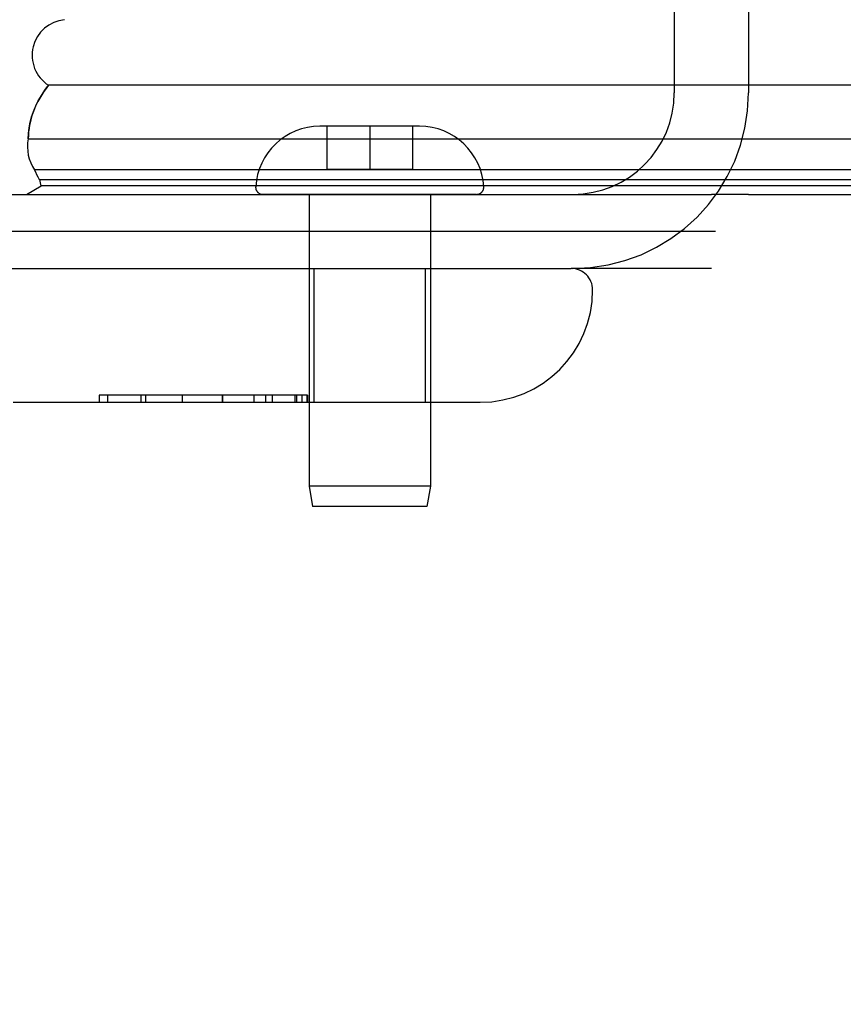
# Model space of a CAD drawing. Header units: inches. Extents: x 0 to 227, y 0 to 147.
# Tile 20 of 256: x 41.57 to 42.72, y 25.03 to 26.41. Entities that reach past the tile are written whole.
import ezdxf

# ---------------------------------------------------------------- set-up
doc = ezdxf.new("R2010")
doc.units = ezdxf.units.IN
doc.header["$LTSCALE"] = 12.466667
doc.header["$MEASUREMENT"] = 0
doc.linetypes.add('HIDDEN', pattern=[0.2, 0.1, -0.1])
doc.layers.get('0').update_dxf_attribs({"linetype": 'CONTINUOUS'})
doc.layers.add('DEFAULT_2', color=8, linetype='HIDDEN')
doc.layers.add('LEFTHAND_DOOR_ASSEMBLY', color=7, linetype='CONTINUOUS')

msp = doc.modelspace()

# ---------------------------------------------------------------- linework, layer by layer
at = {"color": 3, "linetype": 'Continuous'}
msp.add_line((41.0652, 26.1657), (42.5372, 26.1657), dxfattribs=at)
at = {"color": 7, "linetype": 'Continuous'}
for p, q in [((42.5892, 26.1657), (99.0892, 26.1657)), ((42.5429, 26.1137), (40.9542, 26.1137))]:
    msp.add_line(p, q, dxfattribs=at)
at = {"layer": 'DEFAULT_2', "color": 8, "linetype": 'HIDDEN'}
for p, q in [((42.4852, 26.5708), (42.4852, 26.3082)), ((42.5892, 26.5708), (42.5892, 26.3082)), ((42.5372, 26.0617), (42.3427, 26.0617))]:
    msp.add_line(p, q, dxfattribs=at)
for radius in [0.2465, 0.1425]:
    msp.add_arc((42.3427, 26.3082), radius, 270, 360, dxfattribs=at)
at = {"layer": 'LEFTHAND_DOOR_ASSEMBLY', "color": 7, "linetype": 'Continuous'}
for p, q in [((41.6027, 26.3116), (41.608, 26.3186)), ((55.9012, 26.3186), (41.608, 26.3186)), ((41.5796, 26.2434), (55.9012, 26.2434)), ((55.9012, 26.2), (41.5885, 26.2)), ((41.5769, 26.1657), (41.5976, 26.1776)), ((55.9012, 26.1863), (41.5953, 26.1863)), ((55.9012, 26.1776), (41.5976, 26.1776)), ((42.5892, 26.1657), (42.5372, 26.1657))]:
    msp.add_line(p, q, dxfattribs=at)
at = {"layer": 'LEFTHAND_DOOR_ASSEMBLY', "color": 8, "linetype": 'HIDDEN'}
for p, q in [((42.0564, 26.2612), (41.9882, 26.2612)), ((41.9982, 26.2612), (41.9982, 26.2012)), ((42.0582, 26.2612), (42.0564, 26.2612)), ((42.0582, 26.2612), (42.0582, 26.2012)), ((42.1282, 26.2612), (42.0582, 26.2612)), ((42.1182, 26.2612), (42.1182, 26.2012)), ((41.9982, 26.2012), (42.1182, 26.2012)), ((42.2081, 26.1657), (41.9083, 26.1657)), ((41.9732, 26.1657), (41.9732, 25.7565)), ((42.1432, 26.1657), (42.1432, 25.7565)), ((41.2144, 26.0617), (42.3407, 26.0617)), ((41.9802, 25.8742), (41.9802, 26.0617)), ((42.1362, 25.8742), (42.1362, 26.0617)), ((41.6789, 25.8842), (41.6789, 25.8742)), ((41.9709, 25.8842), (41.6789, 25.8842)), ((41.6909, 25.8742), (41.6909, 25.8842)), ((41.7373, 25.8842), (41.7373, 25.8742)), ((41.7445, 25.8742), (41.7445, 25.8842)), ((41.7955, 25.8842), (41.7955, 25.8742)), ((41.7955, 25.8842), (41.7955, 25.8742)), ((41.7957, 25.8742), (41.7957, 25.8842)), ((41.8518, 25.8842), (41.8518, 25.8742)), ((41.8519, 25.8742), (41.8519, 25.8842)), ((41.8964, 25.8742), (41.8964, 25.8842)), ((41.9123, 25.8842), (41.9123, 25.8742)), ((41.9218, 25.8742), (41.9218, 25.8842)), ((41.9538, 25.8742), (41.9538, 25.8842)), ((41.9562, 25.8742), (41.9562, 25.8842)), ((41.9635, 25.8742), (41.9635, 25.8842)), ((41.9707, 25.8742), (41.9707, 25.8842)), ((41.9709, 25.8842), (41.9709, 25.8742)), ((41.5582, 25.8742), (42.2132, 25.8742)), ((41.9732, 25.7565), (41.9782, 25.7282)), ((42.1432, 25.7565), (41.9732, 25.7565)), ((42.1432, 25.7565), (42.1382, 25.7282)), ((42.1382, 25.7282), (41.9782, 25.7282))]:
    msp.add_line(p, q, dxfattribs=at)
at = {"layer": 'LEFTHAND_DOOR_ASSEMBLY', "color": 7, "linetype": 'Continuous'}
for points in [[(41.5796, 26.2434), (41.5799, 26.2512), (41.5808, 26.259), (41.5822, 26.2667), (41.5842, 26.2744), (41.5868, 26.2821), (41.59, 26.2896), (41.5936, 26.297), (41.5979, 26.3044), (41.6027, 26.3116)], [(41.5953, 26.1863), (41.5934, 26.1897), (41.5917, 26.1931), (41.59, 26.1966), (41.5885, 26.2)]]:
    msp.add_lwpolyline(points, dxfattribs=at)
for centre, radius, start, end in [((41.6349, 26.3607), 0.05, 95.2617, 237.3282), ((41.6353, 26.2323), 0.0569, 168.7115, 214.5669), ((41.6251, 26.1897), 0.03, 186.412, 203.7978)]:
    msp.add_arc(centre, radius, start, end, dxfattribs=at)
at = {"layer": 'LEFTHAND_DOOR_ASSEMBLY', "color": 8, "linetype": 'HIDDEN'}
for centre, radius, start, end in [((41.9882, 26.1712), 0.09, 90, 176.7754), ((42.1282, 26.1712), 0.09, 3.2246, 90), ((41.9083, 26.1757), 0.01, 176.7754, 270), ((42.2081, 26.1757), 0.01, 270, 3.2246), ((42.3407, 26.0317), 0.03, 0, 90), ((42.2132, 26.0317), 0.1575, 270, 360), ((41.8994, 25.1232), 1.4365, 270, 360), ((41.8994, 25.1232), 1.249, 270, 360)]:
    msp.add_arc(centre, radius, start, end, dxfattribs=at)
at = {"layer": 'LEFTHAND_DOOR_ASSEMBLY', "color": 7, "linetype": 'Continuous'}
msp.add_ellipse((41.8446, 26.2432), major_axis=(0.265, 0), ratio=0.632157, start_param=2.674506, end_param=3.140119, dxfattribs=at)

doc.saveas('drawing.dxf')
